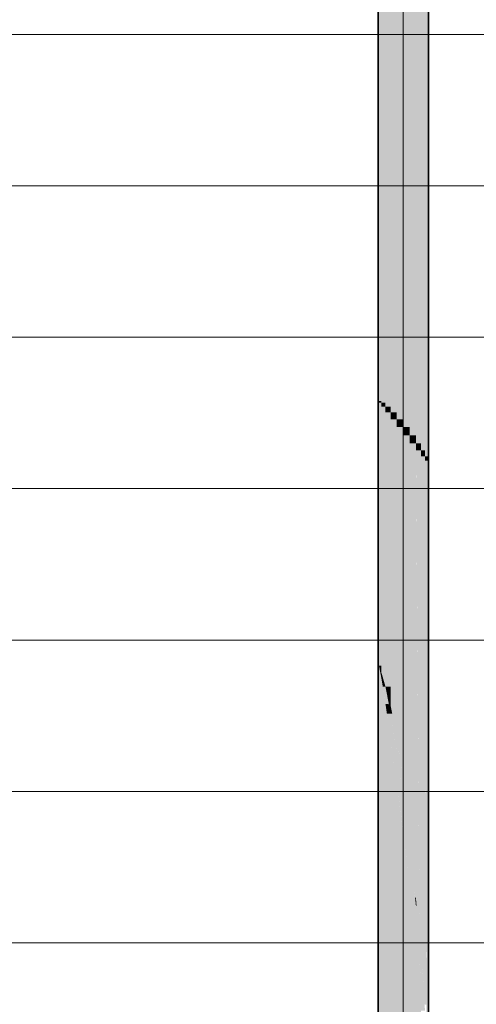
# Model space of a CAD drawing. Extents: x -350 to 540, y -53 to 541.
# Tile 106 of 256: x -198 to -180, y 137 to 176. Entities that reach past the tile are written whole.
import ezdxf
from ezdxf.lldxf.tags import DXFTag

# ---------------------------------------------------------------- set-up
doc = ezdxf.new("R2010")
doc.units = 0
doc.layers.get('0').update_dxf_attribs({"lineweight": 35})
doc.layers.add('5_OG-SCHRAFF-FILL', color=7, linetype='Continuous', lineweight=25)
doc.layers.add('L_Abluft', color=7, linetype='Continuous', lineweight=35, true_color=0xf7d209)
doc.layers.add('L_Abluft-Shading', color=7, linetype='Continuous', lineweight=35, true_color=0xf7d209)
tags = doc.linetypes.add('STRICHPUNKT2', pattern=[12.7, 6.35, -3.175, 0, -3.175]).pattern_tags.tags
tags[10:11] = [DXFTag(74, 4), DXFTag(75, 0), DXFTag(340, '0'), DXFTag(46, 0.0), DXFTag(50, 0.0), DXFTag(44, 0.0), DXFTag(45, 0.0)]
tags[8:9] = [DXFTag(74, 4), DXFTag(75, 0), DXFTag(340, '0'), DXFTag(46, 0.0), DXFTag(50, 0.0), DXFTag(44, 0.0), DXFTag(45, 0.0)]
tags[6:7] = [DXFTag(74, 4), DXFTag(75, 0), DXFTag(340, '0'), DXFTag(46, 0.0), DXFTag(50, 0.0), DXFTag(44, 0.0), DXFTag(45, 0.0)]
tags[4:5] = [DXFTag(74, 4), DXFTag(75, 0), DXFTag(340, '0'), DXFTag(46, 0.0), DXFTag(50, 0.0), DXFTag(44, 0.0), DXFTag(45, 0.0)]

# ---------------------------------------------------------------- blocks, each defined once
blk = doc.blocks.new('Shading-A06HSWE4NL', base_point=(-182.382, 159.869))
at = {"layer": 'L_Abluft-Shading', "color": 44, "true_color": 0x8b7605}
for points in [[(-183.606, 161.23), (-183.641, 161.23), (-183.606, 188.22)], [(-183.641, 161.23), (-183.606, 188.22), (-183.641, 188.22)], [(-181.641, 158.862), (-181.675, 158.862), (-181.641, 188.22)], [(-181.675, 158.862), (-181.641, 188.22), (-181.675, 188.22)], [(-183.641, 161.221), (-183.606, 161.23), (-183.641, 161.23)], [(-183.641, 161.221), (-183.606, 161.221), (-183.606, 161.23)], [(-183.641, 150.735), (-183.606, 150.735), (-183.641, 161.221)], [(-183.606, 150.735), (-183.641, 161.221), (-183.606, 161.221)], [(-181.641, 158.769), (-181.641, 158.862), (-181.675, 158.862)], [(-181.641, 158.769), (-181.675, 158.769), (-181.675, 158.862)], [(-181.641, 136.061), (-181.675, 136.061), (-181.641, 158.769)], [(-181.675, 136.061), (-181.641, 158.769), (-181.675, 158.769)], [(-183.606, 124.588), (-183.641, 124.588), (-183.606, 150.735)], [(-183.641, 124.588), (-183.606, 150.735), (-183.641, 150.735)]]:
    blk.add_solid(points, dxfattribs=at)
at = {"layer": 'L_Abluft-Shading', "color": 54, "true_color": 0xaa9106}
for points in [[(-183.507, 161.23), (-183.606, 161.23), (-183.507, 188.22)], [(-183.606, 161.23), (-183.507, 188.22), (-183.606, 188.22)], [(-181.675, 159.032), (-181.774, 159.032), (-181.675, 188.22)], [(-181.774, 159.032), (-181.675, 188.22), (-181.774, 188.22)], [(-183.507, 161.156), (-183.507, 161.23), (-183.606, 161.23)], [(-183.507, 161.156), (-183.606, 161.156), (-183.606, 161.23)], [(-183.606, 150.735), (-183.507, 150.735), (-183.507, 161.156)], [(-183.606, 150.735), (-183.507, 161.156), (-183.606, 161.156)], [(-181.675, 158.862), (-181.675, 159.032), (-181.774, 159.032)], [(-181.73, 137.301), (-181.774, 137.301), (-181.774, 159.032)], [(-181.675, 158.862), (-181.774, 158.862), (-181.774, 159.032)], [(-181.728, 136.598), (-181.675, 158.862), (-181.774, 158.862)], [(-181.675, 136.598), (-181.728, 136.598), (-181.675, 158.862)], [(-183.553, 150.457), (-183.507, 150.457), (-183.606, 150.735)], [(-183.507, 150.457), (-183.606, 150.735), (-183.507, 150.735)], [(-183.507, 150.217), (-183.606, 150.217), (-183.606, 150.735)], [(-183.507, 150.217), (-183.507, 150.457), (-183.553, 150.457)], [(-183.507, 124.588), (-183.606, 124.588), (-183.507, 150.217)], [(-183.606, 124.588), (-183.507, 150.217), (-183.606, 150.217)]]:
    blk.add_solid(points, dxfattribs=at)
at = {"layer": 'L_Abluft-Shading', "color": 42, "true_color": 0xc6a807}
for points in [[(-183.348, 161.156), (-183.507, 161.156), (-183.348, 188.22)], [(-183.507, 161.156), (-183.348, 188.22), (-183.507, 188.22)], [(-181.774, 159.268), (-181.933, 159.268), (-181.774, 188.22)], [(-181.933, 159.268), (-181.774, 188.22), (-181.933, 188.22)], [(-183.348, 161.002), (-183.348, 161.156), (-183.507, 161.156)], [(-183.348, 161.002), (-183.507, 161.002), (-183.507, 161.156)], [(-183.348, 150.457), (-183.507, 150.457), (-183.348, 161.002)], [(-183.507, 150.457), (-183.348, 161.002), (-183.507, 161.002)], [(-181.774, 159.032), (-181.774, 159.268), (-181.933, 159.268)], [(-181.774, 159.032), (-181.933, 159.032), (-181.933, 159.268)], [(-181.774, 139.16), (-181.933, 139.16), (-181.774, 159.032)], [(-181.933, 139.16), (-181.774, 159.032), (-181.933, 159.032)], [(-183.348, 149.902), (-183.348, 150.457), (-183.507, 150.457)], [(-183.438, 150.217), (-183.507, 150.217), (-183.507, 150.457)], [(-183.456, 149.902), (-183.438, 150.217), (-183.507, 150.217)], [(-183.348, 149.217), (-183.507, 149.217), (-183.507, 150.217)], [(-183.348, 149.902), (-183.456, 149.902), (-183.438, 150.217)], [(-183.348, 149.217), (-183.348, 149.902), (-183.456, 149.902)], [(-183.348, 124.429), (-183.507, 124.429), (-183.348, 149.217)], [(-183.507, 124.429), (-183.348, 149.217), (-183.507, 149.217)], [(-181.774, 137.301), (-181.774, 139.16), (-181.933, 139.16)], [(-181.875, 138.475), (-181.933, 138.475), (-181.933, 139.16)], [(-181.801, 137.301), (-181.875, 138.475), (-181.933, 138.475)], [(-181.774, 137.061), (-181.933, 137.061), (-181.933, 138.475)], [(-181.774, 137.301), (-181.801, 137.301), (-181.875, 138.475)]]:
    blk.add_solid(points, dxfattribs=at)
at = {"layer": 'L_Abluft-Shading', "color": 52, "true_color": 0xddbc08}
for points in [[(-183.141, 161.002), (-183.348, 161.002), (-183.141, 188.22)], [(-183.348, 161.002), (-183.141, 188.22), (-183.348, 188.22)], [(-181.933, 159.554), (-182.141, 159.554), (-181.933, 188.22)], [(-182.141, 159.554), (-181.933, 188.22), (-182.141, 188.22)], [(-183.141, 160.78), (-183.141, 161.002), (-183.348, 161.002)], [(-183.141, 160.78), (-183.348, 160.78), (-183.348, 161.002)], [(-183.141, 149.902), (-183.348, 149.902), (-183.141, 160.78)], [(-183.348, 149.902), (-183.141, 160.78), (-183.348, 160.78)], [(-181.933, 159.268), (-181.933, 159.554), (-182.141, 159.554)], [(-182.003, 141.544), (-182.141, 141.544), (-182.141, 159.554)], [(-181.933, 159.268), (-182.138, 159.268), (-182.141, 159.554)], [(-181.989, 139.719), (-181.933, 159.268), (-182.138, 159.268)], [(-181.933, 139.719), (-181.989, 139.719), (-181.933, 159.268)], [(-183.292, 149.612), (-183.141, 149.902), (-183.348, 149.902)], [(-183.216, 149.217), (-183.348, 149.217), (-183.348, 149.902)], [(-183.141, 149.612), (-183.292, 149.612), (-183.141, 149.902)], [(-183.141, 149.14), (-183.141, 149.612), (-183.292, 149.612)], [(-183.141, 149.14), (-183.201, 149.14), (-183.292, 149.612)], [(-183.291, 148.829), (-183.216, 149.217), (-183.348, 149.217)], [(-183.141, 147.803), (-183.348, 147.803), (-183.348, 149.217)], [(-183.141, 148.829), (-183.291, 148.829), (-183.216, 149.217)], [(-183.141, 148.829), (-183.141, 149.14), (-183.201, 149.14)], [(-183.141, 147.803), (-183.141, 148.829), (-183.291, 148.829)], [(-183.141, 124.116), (-183.348, 124.116), (-183.141, 147.803)], [(-183.348, 124.116), (-183.141, 147.803), (-183.348, 147.803)], [(-181.989, 139.719), (-182.003, 141.544), (-182.141, 141.544)], [(-182.115, 141.233), (-182.141, 141.233), (-182.141, 141.544)], [(-181.989, 139.719), (-182.115, 141.233), (-182.141, 141.233)], [(-182.038, 140.207), (-182.141, 140.207), (-182.141, 141.233)], [(-182.015, 139.16), (-182.038, 140.207), (-182.141, 140.207)], [(-181.933, 138.475), (-182.141, 138.475), (-182.141, 140.207)], [(-181.933, 139.16), (-182.015, 139.16), (-182.038, 140.207)], [(-181.933, 139.16), (-181.933, 139.719), (-181.989, 139.719)], [(-181.933, 138.475), (-181.933, 139.16), (-182.015, 139.16)], [(-181.933, 121.256), (-182.141, 121.256), (-181.933, 138.475)], [(-182.141, 121.256), (-181.933, 138.475), (-182.141, 138.475)]]:
    blk.add_solid(points, dxfattribs=at)
at = {"layer": 'L_Abluft-Shading', "color": 40, "true_color": 0xedca08}
for points in [[(-182.899, 160.78), (-183.141, 160.78), (-182.899, 188.22)], [(-183.141, 160.78), (-182.899, 188.22), (-183.141, 188.22)], [(-182.141, 159.869), (-182.382, 159.869), (-182.141, 188.22)], [(-182.382, 159.869), (-182.141, 188.22), (-182.382, 188.22)], [(-182.899, 160.504), (-182.899, 160.78), (-183.141, 160.78)], [(-182.899, 160.504), (-183.141, 160.504), (-183.141, 160.78)], [(-182.899, 149.14), (-183.141, 149.14), (-182.899, 160.504)], [(-183.141, 149.14), (-182.899, 160.504), (-183.141, 160.504)], [(-182.141, 159.554), (-182.141, 159.869), (-182.382, 159.869)], [(-182.141, 159.554), (-182.382, 159.554), (-182.382, 159.869)], [(-182.141, 143.958), (-182.382, 143.958), (-182.141, 159.554)], [(-182.382, 143.958), (-182.141, 159.554), (-182.382, 159.554)], [(-182.899, 147.89), (-182.899, 149.14), (-183.141, 149.14)], [(-183.08, 148.829), (-183.141, 148.829), (-183.141, 149.14)], [(-182.991, 147.89), (-183.08, 148.829), (-183.141, 148.829)], [(-182.978, 147.803), (-183.141, 147.803), (-183.141, 148.829)], [(-182.899, 147.89), (-182.991, 147.89), (-183.08, 148.829)], [(-182.899, 147.311), (-182.899, 147.89), (-182.991, 147.89)], [(-183.072, 147.311), (-182.978, 147.803), (-183.141, 147.803)], [(-182.899, 146.071), (-183.141, 146.071), (-183.141, 147.803)], [(-182.899, 147.311), (-183.072, 147.311), (-182.978, 147.803)], [(-182.899, 146.071), (-182.899, 147.311), (-183.072, 147.311)], [(-182.899, 123.67), (-183.141, 123.67), (-182.899, 146.071)], [(-183.141, 123.67), (-182.899, 146.071), (-183.141, 146.071)], [(-182.141, 141.544), (-182.141, 143.958), (-182.382, 143.958)], [(-182.324, 143.379), (-182.382, 143.379), (-182.382, 143.958)], [(-182.175, 141.544), (-182.324, 143.379), (-182.382, 143.379)], [(-182.242, 142.139), (-182.382, 142.139), (-182.382, 143.379)], [(-182.141, 141.544), (-182.175, 141.544), (-182.324, 143.379)], [(-182.269, 141.233), (-182.242, 142.139), (-182.382, 142.139)], [(-182.141, 140.207), (-182.382, 140.207), (-182.382, 142.139)], [(-182.141, 141.233), (-182.269, 141.233), (-182.242, 142.139)], [(-182.141, 141.233), (-182.141, 141.544), (-182.175, 141.544)], [(-182.141, 140.207), (-182.141, 141.233), (-182.269, 141.233)], [(-182.141, 121.873), (-182.382, 121.873), (-182.141, 140.207)], [(-182.382, 121.873), (-182.141, 140.207), (-182.382, 140.207)]]:
    blk.add_solid(points, dxfattribs=at)
at = {"layer": 'L_Abluft-Shading', "color": 40, "true_color": 0xf5d108}
for points in [[(-182.641, 160.504), (-182.899, 160.504), (-182.641, 188.22)], [(-182.899, 160.504), (-182.641, 188.22), (-182.899, 188.22)], [(-182.382, 160.193), (-182.641, 160.193), (-182.382, 188.22)], [(-182.641, 160.193), (-182.382, 188.22), (-182.641, 188.22)], [(-182.641, 160.193), (-182.641, 160.504), (-182.899, 160.504)], [(-182.641, 160.193), (-182.899, 160.193), (-182.899, 160.504)], [(-182.641, 147.89), (-182.899, 147.89), (-182.641, 160.193)], [(-182.899, 147.89), (-182.641, 160.193), (-182.899, 160.193)], [(-182.382, 159.869), (-182.382, 160.193), (-182.641, 160.193)], [(-182.382, 159.869), (-182.641, 159.869), (-182.641, 160.193)], [(-182.382, 146.123), (-182.641, 146.123), (-182.382, 159.869)], [(-182.641, 146.123), (-182.382, 159.869), (-182.641, 159.869)], [(-182.641, 146.123), (-182.641, 147.89), (-182.899, 147.89)], [(-182.815, 147.311), (-182.899, 147.311), (-182.899, 147.89)], [(-182.734, 146.123), (-182.815, 147.311), (-182.899, 147.311)], [(-182.727, 146.071), (-182.899, 146.071), (-182.899, 147.311)], [(-182.641, 146.123), (-182.734, 146.123), (-182.815, 147.311)], [(-182.816, 145.452), (-182.727, 146.071), (-182.899, 146.071)], [(-182.641, 144.139), (-182.899, 144.139), (-182.899, 146.071)], [(-182.641, 145.452), (-182.816, 145.452), (-182.727, 146.071)], [(-182.641, 145.452), (-182.641, 146.123), (-182.734, 146.123)], [(-182.382, 143.958), (-182.382, 146.123), (-182.641, 146.123)], [(-182.56, 145.452), (-182.641, 145.452), (-182.641, 146.123)], [(-182.641, 144.139), (-182.641, 145.452), (-182.816, 145.452)], [(-182.454, 143.958), (-182.56, 145.452), (-182.641, 145.452)], [(-182.477, 144.139), (-182.641, 144.139), (-182.641, 145.452)], [(-182.382, 143.958), (-182.454, 143.958), (-182.56, 145.452)], [(-182.641, 123.122), (-182.899, 123.122), (-182.641, 144.139)], [(-182.899, 123.122), (-182.641, 144.139), (-182.899, 144.139)], [(-182.542, 143.379), (-182.477, 144.139), (-182.641, 144.139)], [(-182.382, 142.139), (-182.641, 142.139), (-182.641, 144.139)], [(-182.382, 143.379), (-182.542, 143.379), (-182.477, 144.139)], [(-182.382, 143.379), (-182.382, 143.958), (-182.454, 143.958)], [(-182.382, 142.139), (-182.382, 143.379), (-182.542, 143.379)], [(-182.382, 122.509), (-182.641, 122.509), (-182.382, 142.139)], [(-182.641, 122.509), (-182.382, 142.139), (-182.641, 142.139)]]:
    blk.add_solid(points, dxfattribs=at)
blk = doc.blocks.new('Referenz-A06HSWJKNL', base_point=(-324.951, -4.103))
at = {"layer": '5_OG-SCHRAFF-FILL', "color": 0, "lineweight": 13}
for p, q in [((-230.844, 175.754), (-80.452, 175.754)), ((-230.844, 169.754), (-80.452, 169.754)), ((-230.844, 163.754), (-80.452, 163.754)), ((-230.844, 157.754), (-80.452, 157.754)), ((-230.844, 151.754), (-80.452, 151.754)), ((-230.844, 145.754), (-80.452, 145.754)), ((-230.844, 139.754), (-80.452, 139.754))]:
    blk.add_line(p, q, dxfattribs=at)
blk = doc.blocks.new('Wickelfalzrohr-A06HSWR8NL', base_point=(-183.641, 106.78))
at = {"color": 0, "linetype": 'ByBlock', "lineweight": -2, "ltscale": 0.35}
for p, q in [((-183.641, 188.22), (-183.641, 160.114)), ((-181.641, 160.114), (-181.641, 188.22)), ((-183.641, 160.114), (-183.641, 106.78)), ((-181.641, 106.78), (-181.641, 160.114))]:
    blk.add_line(p, q, dxfattribs=at)
at = {"color": 0, "linetype": 'STRICHPUNKT2', "lineweight": 5, "ltscale": 0.13}
for p, q in [((-182.641, 160.114), (-182.641, 188.22)), ((-182.641, 106.78), (-182.641, 160.114))]:
    blk.add_line(p, q, dxfattribs=at)

msp = doc.modelspace()

# ---------------------------------------------------------------- block references
at = {"color": 251, "lineweight": 25, "ltscale": 0.25, "true_color": 0x585858}
msp.add_blockref('Referenz-A06HSWJKNL', (-324.951, -4.103), dxfattribs=at)
at = {"layer": 'L_Abluft'}
msp.add_blockref('Shading-A06HSWE4NL', (-182.382, 159.869), dxfattribs=at)
at = {"layer": 'L_Abluft', "ltscale": 0.35}
msp.add_blockref('Wickelfalzrohr-A06HSWR8NL', (-183.641, 106.78), dxfattribs=at)

doc.saveas('drawing.dxf')
